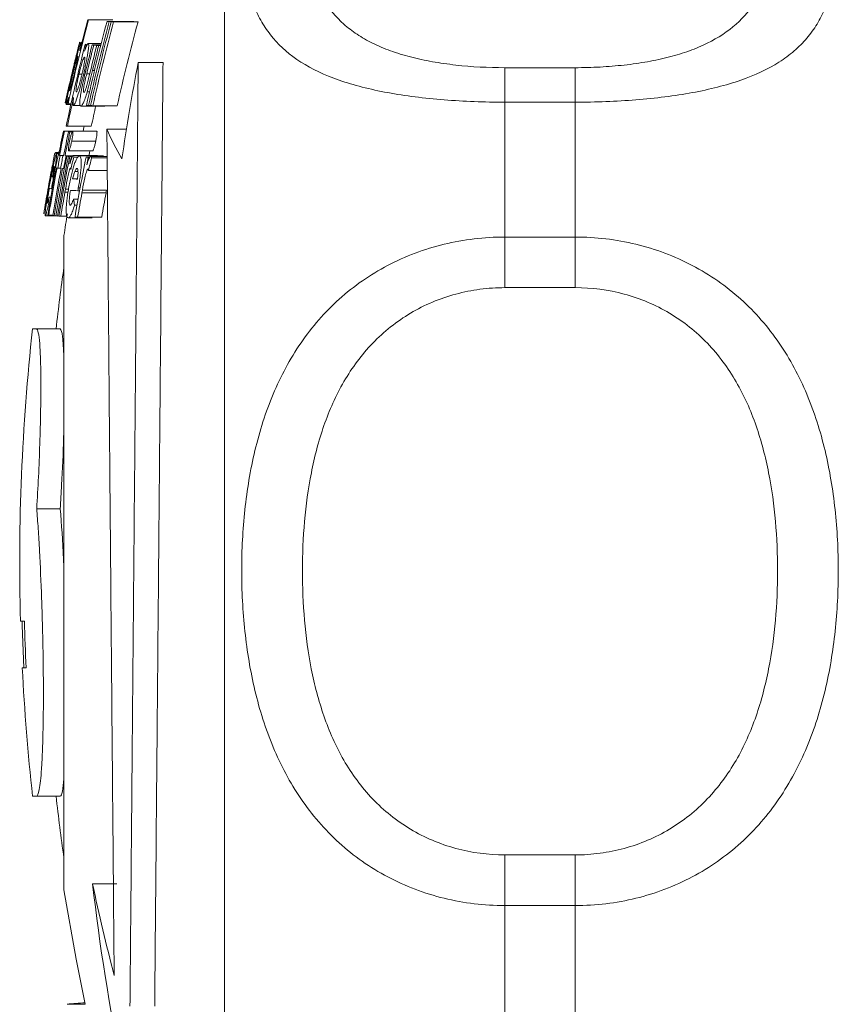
# Model space of a CAD drawing. Header units: millimetres. Extents: x 150 to 972, y 37 to 799.
# Tile 16 of 29: x 150 to 185, y 608 to 650. Entities that reach past the tile are written whole.
import ezdxf

# ---------------------------------------------------------------- set-up
doc = ezdxf.new("R2010")
doc.units = ezdxf.units.MM

msp = doc.modelspace()

# ---------------------------------------------------------------- linework, layer by layer
at = {"color": 7, "linetype": 'Continuous', "lineweight": 15}
for p, q in [((158.748, 626.641), (158.748, 663.964)), ((152.936, 650.19), (153.972, 650.19)), ((153.728, 650.12), (154.774, 650.12)), ((153.822, 650.114), (154.868, 650.114)), ((153.905, 650.109), (154.953, 650.109)), ((154.008, 650.104), (155.057, 650.104)), ((152.617, 649.215), (152.651, 649.215)), ((152.926, 649.173), (153.48, 649.173)), ((153.091, 649.113), (153.465, 649.113)), ((153.163, 649.107), (153.464, 649.107)), ((153.292, 649.098), (153.461, 649.098)), ((153.376, 649.093), (153.46, 649.093)), ((155.063, 648.359), (156.125, 648.359)), ((170.748, 648.141), (170.748, 646.666)), ((170.748, 648.141), (173.748, 648.141)), ((173.748, 648.141), (173.748, 646.666)), ((152.275, 647.901), (152.332, 647.901)), ((152.528, 647.864), (152.651, 647.864)), ((152.717, 647.834), (152.778, 647.834)), ((152.881, 647.109), (152.979, 647.109)), ((151.943, 646.642), (151.949, 646.642)), ((151.99, 646.568), (152.184, 646.568)), ((152.063, 646.6), (152.191, 646.6)), ((152.295, 646.526), (152.588, 646.526)), ((152.606, 646.5), (153.638, 646.5)), ((152.94, 646.525), (153.024, 646.525)), ((153.124, 646.514), (154.162, 646.514)), ((170.748, 646.666), (170.748, 640.896)), ((173.748, 646.666), (170.748, 646.666)), ((173.748, 640.896), (173.748, 646.666)), ((152.032, 645.635), (153.058, 645.635)), ((153.723, 645.513), (154.56, 645.513)), ((151.865, 645.426), (152.257, 645.426)), ((151.906, 645.42), (152.253, 645.42)), ((152.081, 645.401), (152.239, 645.401)), ((152.143, 645.396), (152.236, 645.396)), ((152.262, 645.432), (153.29, 645.432)), ((152.22, 645), (153.248, 645)), ((151.495, 644.483), (151.674, 644.483)), ((151.526, 644.508), (151.678, 644.508)), ((151.566, 644.455), (151.668, 644.455)), ((151.637, 644.396), (151.657, 644.396)), ((151.641, 644.532), (151.683, 644.532)), ((151.697, 644.388), (151.876, 644.388)), ((151.726, 644.385), (151.875, 644.385)), ((151.844, 644.372), (151.873, 644.372)), ((151.933, 644.364), (152.269, 644.364)), ((151.975, 644.36), (152.266, 644.36)), ((152.008, 644.358), (152.264, 644.358)), ((152.079, 644.352), (152.259, 644.352)), ((152.088, 644.579), (153.114, 644.579)), ((152.138, 644.348), (152.256, 644.348)), ((152.286, 644.383), (153.314, 644.383)), ((152.308, 644.318), (152.486, 644.318)), ((152.544, 644.368), (153.575, 644.368)), ((152.831, 644.307), (152.998, 644.307)), ((152.927, 644.302), (152.993, 644.302)), ((153.038, 644.343), (153.733, 644.343)), ((153.074, 644.277), (153.734, 644.277)), ((151.622, 643.846), (151.742, 643.846)), ((151.871, 643.822), (151.905, 643.822)), ((151.355, 643.474), (151.412, 643.474)), ((152.258, 643.386), (152.468, 643.386)), ((152.35, 643.693), (152.487, 643.693)), ((152.933, 643.747), (153.738, 643.747)), ((151.352, 642.963), (151.387, 642.963)), ((151.374, 643.081), (151.409, 643.081)), ((152.502, 642.994), (152.58, 642.994)), ((151.252, 642.607), (151.324, 642.607)), ((151.952, 642.945), (152.082, 642.945)), ((152.48, 642.875), (152.558, 642.875)), ((152.654, 642.78), (153.687, 642.78)), ((152.676, 642.904), (153.71, 642.904)), ((151.235, 642.352), (151.28, 642.352)), ((152.298, 642.519), (152.494, 642.519)), ((152.341, 642.264), (152.449, 642.264)), ((151.088, 641.808), (151.452, 641.808)), ((151.233, 641.831), (151.411, 641.831)), ((151.468, 641.806), (151.544, 641.806)), ((151.613, 641.795), (151.672, 641.795)), ((151.75, 641.785), (152.028, 641.785)), ((152.064, 641.72), (153.09, 641.72)), ((152.473, 641.744), (153.504, 641.744)), ((151.886, 640.964), (151.886, 612.964)), ((170.748, 640.896), (170.748, 638.729)), ((170.748, 640.896), (173.748, 640.896)), ((173.748, 640.896), (173.748, 638.729)), ((173.748, 638.729), (170.748, 638.729)), ((150.713, 636.964), (150.546, 636.964)), ((150.713, 636.964), (151.721, 636.964)), ((150.723, 629.271), (151.731, 629.271)), ((158.748, 589.964), (158.748, 626.641)), ((150.029, 624.464), (150.195, 624.464)), ((150.273, 622.464), (150.106, 622.464)), ((150.546, 616.964), (150.713, 616.964)), ((150.713, 616.964), (151.721, 616.964)), ((170.748, 614.455), (170.748, 612.287)), ((170.748, 614.455), (173.748, 614.455)), ((173.748, 614.455), (173.748, 612.287)), ((153.114, 613.215), (154.152, 613.215)), ((170.748, 612.287), (170.748, 606.559)), ((173.748, 612.287), (170.748, 612.287)), ((173.748, 606.559), (173.748, 612.287)), ((152.022, 608.069), (152.796, 608.069))]:
    msp.add_line(p, q, dxfattribs=at)
at = {"color": 8, "linetype": 'Continuous', "lineweight": 15}
for p, q in [((153.11, 648.018), (153.193, 648.018)), ((152.175, 647.66), (152.18, 647.66)), ((152.861, 647.88), (152.991, 647.88)), ((151.929, 642.82), (152.062, 642.82))]:
    msp.add_line(p, q, dxfattribs=at)
at = {"color": 7, "linetype": 'Continuous', "lineweight": 15, "flags": 128}
for points in [[(152.748, 645.635), (152.736, 645.576), (152.704, 645.426)], [(153.001, 644.579), (152.983, 644.493), (152.958, 644.364)], [(150.173, 622.464), (150.102, 624.278), (150.096, 624.464)], [(151.886, 612.964), (152.403, 610), (152.796, 608.069)]]:
    msp.add_lwpolyline(points, dxfattribs=at)
at = {"color": 7, "linetype": 'Continuous', "lineweight": 15}
for centre, radius, start, end in [((240.784, 626.923), 90.877, 165.16597, 167.49526), ((240.784, 626.929), 90.907, 165.17092, 166.03635), ((240.784, 626.853), 90.111, 165.03702, 167.38729), ((153.136, 651.402), 1.229, 259.1523, 260.6066), ((240.784, 626.848), 90.021, 165.02165, 167.37442), ((155.668, 682.425), 32.363, 266.5629, 266.7287), ((154.175, 651.43), 1.257, 259.2772, 260.7155), ((156.737, 683.196), 33.134, 266.604, 266.768), ((240.784, 626.843), 89.94, 165.00784, 167.36286), ((240.784, 626.838), 89.841, 164.99098, 167.34875), ((156.2, 691.929), 41.883, 266.8588, 266.9987), ((240.784, 626.838), 88.828, 164.81574, 167.20206), ((157.275, 692.928), 42.881, 266.8966, 267.035), ((240.784, 626.906), 90.755, 165.81865, 168.08689), ((240.79, 626.964), 91, 166.01073, 166.40585), ((240.784, 626.966), 90.993, 165.85654, 166.03221), ((152.558, 649.197), 0.01, 142.4982, 161.8412), ((240.784, 626.901), 90.707, 165.81102, 165.99869), ((153.363, 654.027), 4.919, 263.3614, 263.9387), ((240.784, 626.878), 90.468, 165.77264, 166.46192), ((240.784, 626.873), 90.398, 165.76138, 166.56273), ((240.784, 626.864), 90.273, 165.7413, 166.55755), ((154.278, 664.286), 15.22, 265.5254, 265.7983), ((240.784, 626.858), 90.191, 165.7281, 166.43154), ((154.89, 673.034), 23.989, 266.1811, 266.383), ((240.784, 626.951), 90.982, 166.42599, 167.51002), ((237.014, 632.427), 83.485, 168.99816, 171.86622), ((240.784, 626.966), 90.993, 166.85415, 167.51154), ((240.784, 626.957), 90.99, 166.79384, 167.51109), ((240.784, 626.929), 90.906, 167.31921, 167.49941), ((240.784, 626.901), 90.707, 167.28455, 168.08053), ((151.971, 646.66), 0.0359, 227.4143, 242.7205), ((152.262, 647.79), 1.206, 259.0471, 260.5149), ((154.769, 678.206), 31.734, 266.5282, 266.6956), ((155.296, 687.525), 41.068, 266.8269, 266.9682), ((240.784, 626.901), 89.704, 167.36302, 167.94525), ((152.547, 650.44), 4.832, 263.3007, 263.8832), ((164.811, 650.326), 12.087, 203.4635, 210.2359), ((240.784, 626.915), 90.825, 168.2407, 168.9049), ((240.784, 626.91), 90.785, 168.23539, 168.89989), ((152.274, 648.354), 2.957, 262.0351, 262.8423), ((240.784, 626.891), 90.613, 168.21276, 168.87858), ((240.784, 626.886), 90.553, 168.20486, 168.87114), ((152.95, 654.739), 9.377, 264.6866, 265.0615), ((230.071, 628.767), 80.13, 168.73692, 169.12339), ((240.784, 626.964), 90.993, 168.92566, 169.12757), ((240.79, 626.964), 91, 168.92565, 169.12397), ((151.494, 644.441), 0.00911, 139.5645, 172.3572), ((240.784, 626.918), 90.844, 168.9072, 169.25306), ((240.784, 626.879), 90.479, 168.86195, 170.5082), ((240.784, 626.874), 90.41, 168.85331, 170.50086), ((240.784, 626.906), 90.757, 168.89639, 169.2426), ((151.976, 646.671), 2.299, 261.5243, 262.001), ((240.784, 626.87), 90.353, 168.84612, 170.49476), ((152.17, 648.139), 3.78, 262.8122, 263.2526), ((240.784, 626.894), 90.641, 168.88209, 169.22875), ((152.606, 652.235), 7.9, 264.4593, 264.6691), ((240.784, 626.882), 90.512, 168.86606, 169.21324), ((152.892, 655.421), 11.098, 265.0457, 265.2611), ((153.157, 658.69), 14.378, 265.4185, 265.7007), ((153.534, 663.823), 19.525, 265.8979, 266.0954), ((240.784, 626.865), 90.287, 168.83788, 169.04143), ((230.359, 624.935), 80.422, 166.05344, 166.44249), ((240.784, 626.829), 89.673, 168.76047, 170.42203), ((155.608, 700.214), 55.975, 267.1561, 267.2548), ((240.784, 626.824), 89.578, 168.74847, 168.95369), ((230.543, 623.356), 80.244, 164.88745, 165.2794), ((240.784, 626.915), 90.825, 169.25083, 170.54467), ((240.784, 626.91), 90.785, 169.24599, 170.54042), ((240.784, 626.891), 90.613, 169.22535, 170.52232), ((240.784, 626.886), 90.553, 169.21815, 170.516), ((151.872, 646.127), 2.294, 261.5146, 261.9918), ((152.066, 647.592), 3.771, 262.8039, 263.2448), ((152.501, 651.678), 7.882, 264.4528, 264.6629), ((152.786, 654.857), 11.073, 265.0399, 265.2555), ((151.536, 644.188), 0.737, 255.7394, 260.1029), ((154.44, 680.257), 36.935, 266.6135, 266.9375), ((240.784, 626.966), 90.994, 169.82242, 169.90225), ((151.485, 643.866), 0.912, 255.9383, 261.6223), ((240.73, 626.84), 90.82, 169.69836, 169.77431), ((240.73, 626.574), 89.744, 169.45762, 169.53454), ((240.784, 626.964), 90.993, 169.90068, 170.56231), ((168.457, 641.329), 17.253, 175.754, 176.6024), ((240.784, 626.864), 90.275, 169.81951, 170.48656), ((240.785, 627.059), 90.242, 169.86062, 169.94112), ((154.482, 682.055), 39.231, 266.6076, 267.0741), ((240.784, 626.823), 89.562, 169.73758, 170.4101), ((240.785, 627.097), 89.515, 169.82852, 169.90967), ((240.784, 626.823), 88.546, 169.61852, 170.299), ((240.785, 627.097), 88.498, 169.7104, 169.79252), ((169.644, 645.281), 17.565, 189.047, 189.8899), ((151.599, 644.722), 2.914, 261.9756, 262.7887), ((152.27, 651.011), 9.239, 264.6465, 265.0241), ((152.686, 655.986), 14.232, 265.3946, 265.6782), ((153.078, 661.3), 19.561, 265.8772, 266.107), ((240.79, 626.964), 90, 170.45646, 171.05098), ((155.148, 697.556), 55.876, 267.1413, 267.2563), ((240.995, 626.964), 90, 171.93059, 173.62063), ((240.995, 626.964), 91, 173.69102, 181.57426), ((240.995, 626.964), 90.834, 181.57714, 182.83966), ((240.995, 626.964), 91, 182.83446, 186.30898), ((240.995, 626.964), 90, 186.37937, 188.06941), ((237.687, 622.7), 85.103, 186.39881, 191.75456), ((236.456, 630.778), 85.173, 191.89956, 194.60518), ((153.604, 592.704), 15.446, 93.0452, 95.878)]:
    msp.add_arc(centre, radius, start, end, dxfattribs=at)
for points, knots in [([(170.748, 646.666), (169.862, 646.666), (168.996, 646.698), (167.726, 646.799), (167.307, 646.842), (166.501, 646.945), (166.111, 647.005), (165.358, 647.143), (164.992, 647.223), (164.298, 647.401), (163.97, 647.499), (163.039, 647.825), (162.487, 648.085), (161.551, 648.682), (161.16, 649.02), (160.671, 649.597), (160.525, 649.802), (160.267, 650.227), (160.154, 650.449), (159.859, 651.144), (159.72, 651.646), (159.581, 652.464), (159.546, 652.748), (159.5, 653.339), (159.489, 653.643), (159.489, 654.576), (159.534, 655.226), (159.718, 656.577), (159.856, 657.278), (160.155, 658.363), (160.27, 658.728), (160.529, 659.454), (160.674, 659.816), (160.998, 660.536), (161.176, 660.894), (161.572, 661.603), (161.791, 661.956), (162.498, 662.979), (163.039, 663.618), (163.971, 664.494), (164.304, 664.773), (164.995, 665.286), (165.356, 665.521), (166.108, 665.948), (166.501, 666.141), (167.312, 666.475), (167.725, 666.615), (168.565, 666.84), (168.992, 666.926), (169.862, 667.042), (170.305, 667.072), (170.748, 667.072)], [0, 0, 0, 0, 0.0625, 0.0625, 0.09375, 0.09375, 0.125, 0.125, 0.15625, 0.15625, 0.1875, 0.1875, 0.25, 0.25, 0.3125, 0.3125, 0.34375, 0.34375, 0.375, 0.375, 0.4375, 0.4375, 0.46875, 0.46875, 0.5, 0.5, 0.5625, 0.5625, 0.625, 0.625, 0.65625, 0.65625, 0.6875, 0.6875, 0.71875, 0.71875, 0.75, 0.75, 0.8125, 0.8125, 0.84375, 0.84375, 0.875, 0.875, 0.90625, 0.90625, 0.9375, 0.9375, 0.96875, 0.96875, 1, 1, 1, 1]), ([(173.748, 667.072), (174.633, 667.072), (175.499, 666.956), (176.769, 666.615), (177.188, 666.473), (177.994, 666.141), (178.384, 665.95), (179.137, 665.522), (179.503, 665.283), (180.197, 664.768), (180.525, 664.493), (181.456, 663.618), (182.009, 662.964), (182.944, 661.607), (183.335, 660.899), (183.824, 659.81), (183.97, 659.443), (184.229, 658.718), (184.341, 658.358), (184.636, 657.288), (184.775, 656.589), (184.914, 655.57), (184.949, 655.235), (184.995, 654.576), (185.006, 654.254), (185.006, 653.322), (184.961, 652.741), (184.777, 651.655), (184.639, 651.15), (184.34, 650.445), (184.225, 650.22), (183.966, 649.795), (183.821, 649.594), (183.497, 649.212), (183.319, 649.032), (182.923, 648.69), (182.704, 648.528), (181.997, 648.079), (181.456, 647.825), (180.524, 647.499), (180.191, 647.399), (179.5, 647.222), (179.139, 647.144), (178.387, 647.005), (177.994, 646.945), (177.183, 646.842), (176.77, 646.8), (175.93, 646.733), (175.503, 646.708), (174.633, 646.674), (174.19, 646.666), (173.748, 646.666)], [0, 0, 0, 0, 0.0625, 0.0625, 0.09375, 0.09375, 0.125, 0.125, 0.15625, 0.15625, 0.1875, 0.1875, 0.25, 0.25, 0.3125, 0.3125, 0.34375, 0.34375, 0.375, 0.375, 0.4375, 0.4375, 0.46875, 0.46875, 0.5, 0.5, 0.5625, 0.5625, 0.625, 0.625, 0.65625, 0.65625, 0.6875, 0.6875, 0.71875, 0.71875, 0.75, 0.75, 0.8125, 0.8125, 0.84375, 0.84375, 0.875, 0.875, 0.90625, 0.90625, 0.9375, 0.9375, 0.96875, 0.96875, 1, 1, 1, 1]), ([(170.748, 665.455), (170.389, 665.455), (170.03, 665.43), (169.328, 665.335), (168.982, 665.264), (168.305, 665.077), (167.972, 664.961), (167.321, 664.685), (167.01, 664.527), (166.414, 664.176), (166.13, 663.982), (165.587, 663.561), (165.33, 663.333), (164.617, 662.624), (164.211, 662.108), (163.515, 661.016), (163.235, 660.456), (162.894, 659.611), (162.793, 659.328), (162.614, 658.762), (162.536, 658.479), (162.333, 657.639), (162.24, 657.092), (162.117, 656.027), (162.087, 655.508), (162.087, 654.501), (162.117, 654.01), (162.24, 653.079), (162.334, 652.637), (162.601, 651.797), (162.775, 651.4), (163.234, 650.653), (163.514, 650.314), (164.028, 649.854), (164.215, 649.709), (164.627, 649.435), (164.851, 649.306), (165.328, 649.071), (165.582, 648.963), (166.123, 648.767), (166.413, 648.679), (167.011, 648.523), (167.322, 648.456), (167.967, 648.341), (168.304, 648.293), (169.33, 648.178), (170.03, 648.141), (170.748, 648.141)], [0, 0, 0, 0, 0.03125, 0.03125, 0.0625, 0.0625, 0.09375, 0.09375, 0.125, 0.125, 0.15625, 0.15625, 0.1875, 0.1875, 0.25, 0.25, 0.3125, 0.3125, 0.34375, 0.34375, 0.375, 0.375, 0.4375, 0.4375, 0.5, 0.5, 0.5625, 0.5625, 0.625, 0.625, 0.6875, 0.6875, 0.75, 0.75, 0.78125, 0.78125, 0.8125, 0.8125, 0.84375, 0.84375, 0.875, 0.875, 0.90625, 0.90625, 0.9375, 0.9375, 1, 1, 1, 1]), ([(173.748, 648.141), (174.106, 648.141), (174.465, 648.151), (175.168, 648.189), (175.513, 648.217), (176.19, 648.292), (176.523, 648.34), (177.174, 648.456), (177.485, 648.524), (178.081, 648.678), (178.365, 648.765), (178.908, 648.961), (179.165, 649.07), (179.878, 649.421), (180.284, 649.692), (180.98, 650.312), (181.26, 650.652), (181.601, 651.206), (181.702, 651.398), (181.881, 651.796), (181.959, 652.003), (182.162, 652.638), (182.255, 653.082), (182.378, 654.009), (182.408, 654.492), (182.408, 655.5), (182.378, 656.026), (182.255, 657.095), (182.161, 657.641), (181.894, 658.75), (181.72, 659.314), (181.261, 660.454), (180.981, 661.013), (180.467, 661.822), (180.28, 662.087), (179.868, 662.605), (179.644, 662.856), (179.167, 663.331), (178.913, 663.556), (178.372, 663.977), (178.082, 664.175), (177.484, 664.528), (177.173, 664.685), (176.528, 664.959), (176.191, 665.077), (175.165, 665.359), (174.465, 665.455), (173.748, 665.455)], [0, 0, 0, 0, 0.03125, 0.03125, 0.0625, 0.0625, 0.09375, 0.09375, 0.125, 0.125, 0.15625, 0.15625, 0.1875, 0.1875, 0.25, 0.25, 0.3125, 0.3125, 0.34375, 0.34375, 0.375, 0.375, 0.4375, 0.4375, 0.5, 0.5, 0.5625, 0.5625, 0.625, 0.625, 0.6875, 0.6875, 0.75, 0.75, 0.78125, 0.78125, 0.8125, 0.8125, 0.84375, 0.84375, 0.875, 0.875, 0.90625, 0.90625, 0.9375, 0.9375, 1, 1, 1, 1]), ([(152.617, 649.215), (152.613, 649.214), (152.609, 649.209), (152.594, 649.175), (152.585, 649.149), (152.551, 649.044), (152.521, 648.938), (152.453, 648.69), (152.415, 648.543), (152.356, 648.308), (152.336, 648.226), (152.296, 648.063), (152.276, 647.98), (152.257, 647.897)], [0, 0, 0, 0, 0.125, 0.125, 0.25, 0.25, 0.5, 0.5, 0.75, 0.75, 0.875, 0.875, 1, 1, 1, 1]), ([(152.343, 648.305), (152.357, 648.365), (152.372, 648.424), (152.4, 648.543), (152.414, 648.602), (152.442, 648.716), (152.455, 648.771), (152.48, 648.877), (152.491, 648.924), (152.502, 648.969)], [0, 0, 0, 0, 0.25, 0.25, 0.5, 0.5, 0.75, 0.75, 1, 1, 1, 1]), ([(152.561, 649.238), (152.561, 649.237), (152.559, 649.232), (152.55, 649.203), (152.545, 649.182), (152.523, 649.098), (152.502, 649.015), (152.481, 648.929)], [0, 0, 0, 0, 0.25, 0.25, 0.5, 0.5, 1, 1, 1, 1]), ([(152.502, 648.969), (152.511, 649.01), (152.521, 649.051), (152.536, 649.119), (152.543, 649.147), (152.553, 649.192), (152.557, 649.21), (152.561, 649.233), (152.561, 649.236), (152.561, 649.238)], [0, 0, 0, 0, 0.25, 0.25, 0.5, 0.5, 0.75, 0.75, 1, 1, 1, 1]), ([(152.564, 648.865), (152.574, 648.918), (152.584, 648.968), (152.6, 649.055), (152.607, 649.093), (152.616, 649.153), (152.619, 649.177), (152.621, 649.208), (152.619, 649.212), (152.617, 649.215)], [0, 0, 0, 0, 0.25, 0.25, 0.5, 0.5, 0.75, 0.75, 1, 1, 1, 1]), ([(152.717, 647.834), (152.737, 647.916), (152.756, 647.998), (152.792, 648.159), (152.81, 648.239), (152.843, 648.396), (152.858, 648.474), (152.886, 648.62), (152.898, 648.688), (152.918, 648.816), (152.926, 648.876), (152.939, 648.98), (152.943, 649.026), (152.947, 649.1), (152.946, 649.127), (152.939, 649.163), (152.933, 649.17), (152.926, 649.173)], [0, 0, 0, 0, 0.125, 0.125, 0.25, 0.25, 0.375, 0.375, 0.5, 0.5, 0.625, 0.625, 0.75, 0.75, 0.875, 0.875, 1, 1, 1, 1]), ([(152.926, 649.173), (152.918, 649.172), (152.91, 649.167), (152.889, 649.139), (152.878, 649.118), (152.851, 649.062), (152.837, 649.027), (152.805, 648.945), (152.788, 648.897), (152.771, 648.847)], [0, 0, 0, 0, 0.25, 0.25, 0.5, 0.5, 0.75, 0.75, 1, 1, 1, 1]), ([(152.415, 648.657), (152.415, 648.654), (152.414, 648.65), (152.408, 648.62), (152.402, 648.597), (152.38, 648.503), (152.359, 648.412), (152.314, 648.223), (152.291, 648.127), (152.245, 647.936), (152.222, 647.84), (152.2, 647.744)], [0, 0, 0, 0, 0.125, 0.125, 0.25, 0.25, 0.5, 0.5, 0.75, 0.75, 1, 1, 1, 1]), ([(152.275, 647.901), (152.286, 647.949), (152.298, 647.996), (152.32, 648.088), (152.331, 648.133), (152.365, 648.266), (152.386, 648.348), (152.424, 648.486), (152.441, 648.543), (152.459, 648.598), (152.464, 648.611), (152.472, 648.628), (152.474, 648.63), (152.476, 648.631)], [0, 0, 0, 0, 0.125, 0.125, 0.25, 0.25, 0.5, 0.5, 0.75, 0.75, 0.875, 0.875, 1, 1, 1, 1]), ([(152.297, 648.175), (152.312, 648.238), (152.327, 648.3), (152.355, 648.415), (152.368, 648.47), (152.39, 648.56), (152.4, 648.598), (152.409, 648.634), (152.411, 648.643), (152.414, 648.654), (152.415, 648.655), (152.415, 648.657)], [0, 0, 0, 0, 0.25, 0.25, 0.5, 0.5, 0.75, 0.75, 0.875, 0.875, 1, 1, 1, 1]), ([(152.476, 648.631), (152.478, 648.629), (152.479, 648.626), (152.479, 648.609), (152.478, 648.596), (152.47, 648.542), (152.46, 648.484), (152.432, 648.346), (152.414, 648.262), (152.384, 648.127), (152.374, 648.08), (152.352, 647.986), (152.341, 647.939), (152.329, 647.891)], [0, 0, 0, 0, 0.125, 0.125, 0.25, 0.25, 0.5, 0.5, 0.75, 0.75, 0.875, 0.875, 1, 1, 1, 1]), ([(152.528, 647.864), (152.54, 647.911), (152.551, 647.959), (152.575, 648.052), (152.587, 648.098), (152.623, 648.233), (152.647, 648.315), (152.692, 648.452), (152.713, 648.507), (152.738, 648.559), (152.745, 648.572), (152.758, 648.588), (152.763, 648.59), (152.767, 648.591)], [0, 0, 0, 0, 0.125, 0.125, 0.25, 0.25, 0.5, 0.5, 0.75, 0.75, 0.875, 0.875, 1, 1, 1, 1]), ([(152.767, 648.591), (152.771, 648.589), (152.775, 648.586), (152.78, 648.569), (152.781, 648.555), (152.78, 648.499), (152.773, 648.442), (152.752, 648.302), (152.737, 648.219), (152.709, 648.084), (152.699, 648.037), (152.678, 647.944), (152.667, 647.896), (152.656, 647.849)], [0, 0, 0, 0, 0.125, 0.125, 0.25, 0.25, 0.5, 0.5, 0.75, 0.75, 0.875, 0.875, 1, 1, 1, 1]), ([(152.175, 647.66), (152.195, 647.746), (152.215, 647.832), (152.236, 647.918), (152.246, 647.961), (152.256, 648.004), (152.266, 648.047), (152.276, 648.09), (152.287, 648.133), (152.297, 648.175)], [0, 0, 0, 0, 0.0002644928, 0.0002644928, 0.0002644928, 0.0003970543, 0.0003970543, 0.0003970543, 0.0005303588, 0.0005303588, 0.0005303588, 0.0005303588]), ([(152.83, 648.056), (152.796, 647.916), (152.763, 647.775), (152.699, 647.494), (152.667, 647.353), (152.641, 647.216)], [0, 0, 0, 0, 0.5, 0.5, 1, 1, 1, 1]), ([(152.881, 647.109), (152.921, 647.252), (152.96, 647.403), (153.035, 647.71), (153.073, 647.864), (153.11, 648.018)], [0, 0, 0, 0, 0.5, 0.5, 1, 1, 1, 1]), ([(154.71, 607.985), (154.723, 609.388), (154.736, 610.882), (154.757, 613.254), (154.764, 614.066), (154.775, 615.318), (154.778, 615.741), (154.786, 616.599), (154.79, 617.033), (154.809, 619.21), (154.824, 620.988), (154.848, 623.707), (154.856, 624.623), (154.868, 626.009), (154.872, 626.475), (154.88, 627.403), (154.884, 627.866), (154.904, 630.173), (154.92, 631.997), (154.944, 634.702), (154.952, 635.599), (154.967, 637.379), (154.975, 638.249), (154.997, 640.804), (155.011, 642.432), (155.032, 644.759), (155.038, 645.519), (155.051, 646.981), (155.057, 647.684), (155.063, 648.359)], [0, 0, 0, 0, 0.125, 0.125, 0.1875, 0.1875, 0.21875, 0.21875, 0.25, 0.25, 0.375, 0.375, 0.4375, 0.4375, 0.46875, 0.46875, 0.5, 0.5, 0.625, 0.625, 0.6875, 0.6875, 0.75, 0.75, 0.875, 0.875, 0.9375, 0.9375, 1, 1, 1, 1]), ([(156.125, 648.359), (156.113, 647.008), (156.1, 645.56), (156.08, 643.249), (156.073, 642.455), (156.062, 641.228), (156.059, 640.813), (156.051, 639.971), (156.047, 639.544), (156.029, 637.402), (156.013, 635.645), (155.989, 632.946), (155.981, 632.036), (155.969, 630.655), (155.965, 630.19), (155.957, 629.264), (155.953, 628.802), (155.932, 626.495), (155.916, 624.663), (155.892, 621.938), (155.884, 621.032), (155.868, 619.231), (155.86, 618.349), (155.837, 615.753), (155.822, 614.091), (155.801, 611.704), (155.794, 610.923), (155.781, 609.414), (155.774, 608.687), (155.768, 607.985)], [0, 0, 0, 0, 0.125, 0.125, 0.1875, 0.1875, 0.21875, 0.21875, 0.25, 0.25, 0.375, 0.375, 0.4375, 0.4375, 0.46875, 0.46875, 0.5, 0.5, 0.625, 0.625, 0.6875, 0.6875, 0.75, 0.75, 0.875, 0.875, 0.9375, 0.9375, 1, 1, 1, 1]), ([(152.257, 647.897), (152.237, 647.815), (152.218, 647.732), (152.181, 647.571), (152.163, 647.491), (152.11, 647.255), (152.079, 647.11), (152.042, 646.922), (152.031, 646.865), (152.011, 646.761), (152.004, 646.716), (151.992, 646.643), (151.989, 646.615), (151.987, 646.587), (151.987, 646.579), (151.988, 646.57), (151.989, 646.569), (151.99, 646.568)], [0, 0, 0, 0, 0.125, 0.125, 0.25, 0.25, 0.5, 0.5, 0.625, 0.625, 0.75, 0.75, 0.875, 0.875, 0.9375, 0.9375, 1, 1, 1, 1]), ([(152.126, 647.15), (152.124, 647.152), (152.123, 647.155), (152.124, 647.174), (152.125, 647.188), (152.134, 647.247), (152.144, 647.305), (152.166, 647.411), (152.173, 647.449), (152.191, 647.532), (152.2, 647.575), (152.22, 647.665), (152.231, 647.712), (152.253, 647.806), (152.264, 647.854), (152.275, 647.901)], [0, 0, 0, 0, 0.125, 0.125, 0.25, 0.25, 0.5, 0.5, 0.625, 0.625, 0.75, 0.75, 0.875, 0.875, 1, 1, 1, 1]), ([(152.329, 647.891), (152.318, 647.843), (152.306, 647.795), (152.284, 647.701), (152.272, 647.655), (152.238, 647.519), (152.217, 647.436), (152.178, 647.295), (152.162, 647.238), (152.143, 647.183), (152.138, 647.169), (152.13, 647.153), (152.128, 647.151), (152.126, 647.15)], [0, 0, 0, 0, 0.125, 0.125, 0.25, 0.25, 0.5, 0.5, 0.75, 0.75, 0.875, 0.875, 1, 1, 1, 1]), ([(152.295, 646.526), (152.299, 646.526), (152.303, 646.527), (152.312, 646.534), (152.318, 646.541), (152.335, 646.567), (152.349, 646.593), (152.395, 646.699), (152.432, 646.803), (152.51, 647.045), (152.552, 647.19), (152.615, 647.422), (152.636, 647.502), (152.677, 647.667), (152.697, 647.75), (152.717, 647.834)], [0, 0, 0, 0, 0.0625, 0.0625, 0.125, 0.125, 0.25, 0.25, 0.5, 0.5, 0.75, 0.75, 0.875, 0.875, 1, 1, 1, 1]), ([(152.416, 647.11), (152.411, 647.112), (152.408, 647.115), (152.403, 647.132), (152.402, 647.146), (152.403, 647.202), (152.409, 647.26), (152.431, 647.403), (152.446, 647.488), (152.474, 647.625), (152.484, 647.672), (152.506, 647.768), (152.517, 647.816), (152.528, 647.864)], [0, 0, 0, 0, 0.125, 0.125, 0.25, 0.25, 0.5, 0.5, 0.75, 0.75, 0.875, 0.875, 1, 1, 1, 1]), ([(152.656, 647.849), (152.645, 647.801), (152.633, 647.753), (152.61, 647.66), (152.598, 647.614), (152.561, 647.48), (152.537, 647.398), (152.492, 647.258), (152.471, 647.201), (152.446, 647.145), (152.438, 647.131), (152.425, 647.114), (152.42, 647.111), (152.416, 647.11)], [0, 0, 0, 0, 0.125, 0.125, 0.25, 0.25, 0.5, 0.5, 0.75, 0.75, 0.875, 0.875, 1, 1, 1, 1]), ([(152.738, 647.084), (152.733, 647.085), (152.728, 647.088), (152.721, 647.109), (152.719, 647.125), (152.72, 647.192), (152.729, 647.266), (152.751, 647.39), (152.76, 647.434), (152.779, 647.523), (152.788, 647.567), (152.819, 647.701), (152.84, 647.79), (152.861, 647.88)], [0, 0, 0, 0, 0.125, 0.125, 0.25, 0.25, 0.5, 0.5, 0.625, 0.625, 0.75, 0.75, 1, 1, 1, 1]), ([(152.984, 647.85), (152.965, 647.77), (152.946, 647.691), (152.908, 647.533), (152.888, 647.454), (152.867, 647.38)], [0, 0, 0, 0, 0.5, 0.5, 1, 1, 1, 1]), ([(152.641, 647.216), (152.63, 647.162), (152.62, 647.109), (152.603, 647.007), (152.595, 646.958), (152.575, 646.817), (152.566, 646.735), (152.561, 646.608), (152.564, 646.566), (152.58, 646.511), (152.592, 646.503), (152.606, 646.5)], [0, 0, 0, 0, 0.125, 0.125, 0.25, 0.25, 0.5, 0.5, 0.75, 0.75, 1, 1, 1, 1]), ([(152.867, 647.38), (152.854, 647.334), (152.841, 647.291), (152.816, 647.215), (152.803, 647.18), (152.78, 647.129), (152.77, 647.111), (152.752, 647.088), (152.745, 647.085), (152.738, 647.084)], [0, 0, 0, 0, 0.25, 0.25, 0.5, 0.5, 0.75, 0.75, 1, 1, 1, 1]), ([(151.99, 646.568), (151.994, 646.569), (151.997, 646.572), (152.009, 646.599), (152.016, 646.619), (152.034, 646.675), (152.045, 646.71), (152.069, 646.791), (152.081, 646.837), (152.095, 646.885)], [0, 0, 0, 0, 0.25, 0.25, 0.5, 0.5, 0.75, 0.75, 1, 1, 1, 1]), ([(152.301, 646.866), (152.294, 646.816), (152.288, 646.767), (152.279, 646.682), (152.276, 646.645), (152.275, 646.585), (152.276, 646.563), (152.283, 646.534), (152.288, 646.528), (152.295, 646.526)], [0, 0, 0, 0, 0.25, 0.25, 0.5, 0.5, 0.75, 0.75, 1, 1, 1, 1]), ([(152.606, 646.5), (152.62, 646.502), (152.635, 646.508), (152.672, 646.55), (152.694, 646.587), (152.742, 646.691), (152.769, 646.761), (152.823, 646.919), (152.852, 647.012), (152.881, 647.109)], [0, 0, 0, 0, 0.25, 0.25, 0.5, 0.5, 0.75, 0.75, 1, 1, 1, 1]), ([(151.981, 646.621), (151.978, 646.619), (151.975, 646.616), (151.979, 646.645), (151.98, 646.648)], [0, 0, 0, 0, 0.892323, 1, 1, 1, 1]), ([(153.723, 645.513), (153.733, 644.344), (153.744, 643.082), (153.761, 641.059), (153.767, 640.362), (153.777, 639.283), (153.78, 638.918), (153.786, 638.176), (153.789, 637.8), (153.806, 635.907), (153.819, 634.349), (153.84, 631.947), (153.847, 631.136), (153.857, 629.902), (153.861, 629.487), (153.868, 628.658), (153.872, 628.244), (153.889, 626.175), (153.904, 624.527), (153.925, 622.066), (153.932, 621.248), (153.946, 619.614), (153.953, 618.813), (153.974, 616.45), (153.987, 614.931), (154.006, 612.738), (154.012, 612.02), (154.024, 610.627), (154.03, 609.953), (154.036, 609.301)], [0, 0, 0, 0, 0.125, 0.125, 0.1875, 0.1875, 0.21875, 0.21875, 0.25, 0.25, 0.375, 0.375, 0.4375, 0.4375, 0.46875, 0.46875, 0.5, 0.5, 0.625, 0.625, 0.6875, 0.6875, 0.75, 0.75, 0.875, 0.875, 0.9375, 0.9375, 1, 1, 1, 1]), ([(152.262, 645.432), (152.259, 645.431), (152.255, 645.429), (152.247, 645.42), (152.243, 645.412), (152.227, 645.379), (152.216, 645.347), (152.191, 645.269), (152.179, 645.223), (152.154, 645.124), (152.142, 645.07), (152.131, 645.016)], [0, 0, 0, 0, 0.125, 0.125, 0.25, 0.25, 0.5, 0.5, 0.75, 0.75, 1, 1, 1, 1]), ([(152.22, 645), (152.23, 645.054), (152.241, 645.107), (152.257, 645.21), (152.264, 645.257), (152.272, 645.339), (152.274, 645.373), (152.273, 645.408), (152.271, 645.418), (152.268, 645.429), (152.265, 645.43), (152.262, 645.432)], [0, 0, 0, 0, 0.25, 0.25, 0.5, 0.5, 0.75, 0.75, 0.875, 0.875, 1, 1, 1, 1]), ([(153.29, 645.432), (153.293, 645.43), (153.296, 645.429), (153.3, 645.418), (153.301, 645.409), (153.302, 645.373), (153.3, 645.339), (153.292, 645.258), (153.286, 645.21), (153.269, 645.109), (153.258, 645.054), (153.248, 645)], [0, 0, 0, 0, 0.125, 0.125, 0.25, 0.25, 0.5, 0.5, 0.75, 0.75, 1, 1, 1, 1]), ([(152.131, 645.016), (152.12, 644.962), (152.11, 644.908), (152.093, 644.805), (152.086, 644.756), (152.078, 644.673), (152.076, 644.639), (152.077, 644.603), (152.078, 644.594), (152.082, 644.582), (152.085, 644.581), (152.088, 644.579)], [0, 0, 0, 0, 0.25, 0.25, 0.5, 0.5, 0.75, 0.75, 0.875, 0.875, 1, 1, 1, 1]), ([(152.088, 644.579), (152.095, 644.582), (152.102, 644.588), (152.123, 644.634), (152.135, 644.667), (152.159, 644.746), (152.172, 644.792), (152.197, 644.891), (152.208, 644.946), (152.22, 645)], [0, 0, 0, 0, 0.25, 0.25, 0.5, 0.5, 0.75, 0.75, 1, 1, 1, 1]), ([(153.248, 645), (153.236, 644.946), (153.224, 644.893), (153.199, 644.793), (153.186, 644.747), (153.162, 644.668), (153.15, 644.635), (153.134, 644.6), (153.129, 644.592), (153.121, 644.582), (153.118, 644.581), (153.114, 644.579)], [0, 0, 0, 0, 0.25, 0.25, 0.5, 0.5, 0.75, 0.75, 0.875, 0.875, 1, 1, 1, 1]), ([(151.566, 644.455), (151.562, 644.454), (151.558, 644.45), (151.545, 644.42), (151.538, 644.397), (151.519, 644.332), (151.508, 644.292), (151.485, 644.194), (151.471, 644.137), (151.43, 643.95), (151.399, 643.8), (151.351, 643.559), (151.335, 643.475), (151.303, 643.303), (151.287, 643.216), (151.271, 643.129)], [0, 0, 0, 0, 0.125, 0.125, 0.25, 0.25, 0.375, 0.375, 0.5, 0.5, 0.75, 0.75, 0.875, 0.875, 1, 1, 1, 1]), ([(151.374, 643.081), (151.39, 643.17), (151.405, 643.259), (151.436, 643.433), (151.451, 643.519), (151.493, 643.772), (151.518, 643.929), (151.545, 644.125), (151.553, 644.183), (151.565, 644.284), (151.569, 644.327), (151.574, 644.393), (151.574, 644.416), (151.573, 644.448), (151.57, 644.453), (151.566, 644.455)], [0, 0, 0, 0, 0.125, 0.125, 0.25, 0.25, 0.5, 0.5, 0.625, 0.625, 0.75, 0.75, 0.875, 0.875, 1, 1, 1, 1]), ([(151.495, 644.483), (151.494, 644.481), (151.492, 644.476), (151.486, 644.443), (151.481, 644.419), (151.468, 644.355), (151.46, 644.316), (151.443, 644.228), (151.433, 644.178), (151.424, 644.128)], [0, 0, 0, 0, 0.25, 0.25, 0.5, 0.5, 0.75, 0.75, 1, 1, 1, 1]), ([(151.484, 644.417), (151.487, 644.435), (151.49, 644.453), (151.494, 644.476), (151.494, 644.48), (151.495, 644.483)], [0, 0, 0, 0, 0.5, 0.5, 1, 1, 1, 1]), ([(151.616, 644.483), (151.618, 644.489), (151.631, 644.53), (151.636, 644.531), (151.641, 644.532)], [0, 0, 0, 0, 0.1480891, 1, 1, 1, 1]), ([(152.544, 644.368), (152.53, 644.367), (152.515, 644.362), (152.483, 644.333), (152.466, 644.31), (152.429, 644.245), (152.409, 644.205), (152.369, 644.108), (152.349, 644.051), (152.307, 643.927), (152.286, 643.86), (152.245, 643.715), (152.225, 643.636), (152.185, 643.474), (152.167, 643.391), (152.13, 643.218), (152.113, 643.13), (152.097, 643.041)], [0, 0, 0, 0, 0.125, 0.125, 0.25, 0.25, 0.375, 0.375, 0.5, 0.5, 0.625, 0.625, 0.75, 0.75, 0.875, 0.875, 1, 1, 1, 1]), ([(152.286, 644.383), (152.278, 644.382), (152.269, 644.376), (152.247, 644.343), (152.235, 644.319), (152.21, 644.256), (152.197, 644.217), (152.17, 644.129), (152.157, 644.079), (152.143, 644.028)], [0, 0, 0, 0, 0.25, 0.25, 0.5, 0.5, 0.75, 0.75, 1, 1, 1, 1]), ([(152.308, 644.318), (152.306, 644.336), (152.304, 644.354), (152.297, 644.377), (152.291, 644.381), (152.286, 644.383)], [0, 0, 0, 0, 0.5, 0.5, 1, 1, 1, 1]), ([(152.502, 642.994), (152.518, 643.083), (152.533, 643.171), (152.561, 643.345), (152.574, 643.431), (152.607, 643.685), (152.621, 643.844), (152.627, 644.04), (152.627, 644.098), (152.622, 644.199), (152.617, 644.241), (152.602, 644.306), (152.593, 644.329), (152.571, 644.36), (152.557, 644.365), (152.544, 644.368)], [0, 0, 0, 0, 0.125, 0.125, 0.25, 0.25, 0.5, 0.5, 0.625, 0.625, 0.75, 0.75, 0.875, 0.875, 1, 1, 1, 1]), ([(153.038, 644.343), (153.027, 644.341), (153.014, 644.335), (152.987, 644.303), (152.972, 644.278), (152.942, 644.215), (152.926, 644.176), (152.895, 644.088), (152.88, 644.038), (152.865, 643.988)], [0, 0, 0, 0, 0.25, 0.25, 0.5, 0.5, 0.75, 0.75, 1, 1, 1, 1]), ([(153.074, 644.277), (153.07, 644.295), (153.065, 644.313), (153.054, 644.336), (153.046, 644.34), (153.038, 644.343)], [0, 0, 0, 0, 0.5, 0.5, 1, 1, 1, 1]), ([(153.314, 644.383), (153.317, 644.382), (153.322, 644.38), (153.326, 644.372), (153.328, 644.368)], [0, 0, 0, 0, 0.5559828, 1, 1, 1, 1]), ([(151.222, 643.045), (151.254, 643.22), (151.286, 643.396), (151.326, 643.61), (151.334, 643.653), (151.349, 643.735), (151.357, 643.774), (151.371, 643.848), (151.377, 643.882), (151.385, 643.919), (151.387, 643.929), (151.389, 643.943), (151.39, 643.945), (151.39, 643.945)], [0, 0, 0, 0, 0.5, 0.5, 0.625, 0.625, 0.75, 0.75, 0.875, 0.875, 0.9375, 0.9375, 1, 1, 1, 1]), ([(151.39, 643.945), (151.39, 643.944), (151.39, 643.943), (151.389, 643.94), (151.389, 643.936), (151.388, 643.931), (151.387, 643.926), (151.385, 643.915), (151.383, 643.901), (151.38, 643.887)], [0, 0, 0, 0, 0.0000481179, 0.0000481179, 0.0000481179, 0.0000963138, 0.0000963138, 0.0000963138, 0.000191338, 0.000191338, 0.000191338, 0.000191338]), ([(151.464, 643.916), (151.467, 643.913), (151.469, 643.907), (151.467, 643.868), (151.465, 643.837), (151.455, 643.758), (151.449, 643.709), (151.432, 643.596), (151.421, 643.529), (151.41, 643.462)], [0, 0, 0, 0, 0.25, 0.25, 0.5, 0.5, 0.75, 0.75, 1, 1, 1, 1]), ([(151.42, 643.78), (151.426, 643.802), (151.431, 643.824), (151.441, 643.86), (151.445, 643.874), (151.452, 643.896), (151.455, 643.905), (151.46, 643.915), (151.462, 643.916), (151.464, 643.916)], [0, 0, 0, 0, 0.25, 0.25, 0.5, 0.5, 0.75, 0.75, 1, 1, 1, 1]), ([(151.952, 642.945), (151.984, 643.121), (152.017, 643.298), (152.062, 643.513), (152.072, 643.555), (152.091, 643.637), (152.101, 643.676), (152.121, 643.749), (152.131, 643.783), (152.146, 643.819), (152.15, 643.829), (152.158, 643.843), (152.162, 643.845), (152.165, 643.846)], [0, 0, 0, 0, 0.5, 0.5, 0.625, 0.625, 0.75, 0.75, 0.875, 0.875, 0.9375, 0.9375, 1, 1, 1, 1]), ([(152.165, 643.846), (152.167, 643.845), (152.169, 643.843), (152.17, 643.84), (152.172, 643.837), (152.173, 643.832), (152.174, 643.827), (152.176, 643.816), (152.177, 643.802), (152.178, 643.787)], [0, 0, 0, 0, 0.0000481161, 0.0000481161, 0.0000481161, 0.0000963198, 0.0000963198, 0.0000963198, 0.0001915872, 0.0001915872, 0.0001915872, 0.0001915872]), ([(152.35, 643.693), (152.359, 643.714), (152.369, 643.736), (152.386, 643.772), (152.395, 643.785), (152.411, 643.808), (152.419, 643.817), (152.433, 643.827), (152.44, 643.828), (152.447, 643.829)], [0, 0, 0, 0, 0.25, 0.25, 0.5, 0.5, 0.75, 0.75, 1, 1, 1, 1]), ([(152.447, 643.829), (152.457, 643.826), (152.467, 643.82), (152.481, 643.781), (152.486, 643.75), (152.49, 643.671), (152.49, 643.622), (152.485, 643.538), (152.482, 643.507), (152.475, 643.442), (152.471, 643.408), (152.467, 643.374)], [0, 0, 0, 0, 0.25, 0.25, 0.5, 0.5, 0.75, 0.75, 0.875, 0.875, 1, 1, 1, 1]), ([(152.676, 642.904), (152.709, 643.081), (152.743, 643.259), (152.791, 643.474), (152.801, 643.516), (152.822, 643.598), (152.833, 643.637), (152.856, 643.709), (152.867, 643.743), (152.885, 643.779), (152.89, 643.789), (152.901, 643.802), (152.905, 643.804), (152.91, 643.805)], [0, 0, 0, 0, 0.5, 0.5, 0.625, 0.625, 0.75, 0.75, 0.875, 0.875, 0.9375, 0.9375, 1, 1, 1, 1]), ([(152.91, 643.805), (152.913, 643.804), (152.915, 643.803), (152.918, 643.8), (152.92, 643.796), (152.922, 643.792), (152.924, 643.786), (152.926, 643.781), (152.927, 643.774), (152.929, 643.768), (152.93, 643.761), (152.931, 643.754), (152.933, 643.747)], [0, 0, 0, 0, 0.0000481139, 0.0000481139, 0.0000481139, 0.0000963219, 0.0000963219, 0.0000963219, 0.0001442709, 0.0001442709, 0.0001442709, 0.0001923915, 0.0001923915, 0.0001923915, 0.0001923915]), ([(151.355, 643.474), (151.366, 643.531), (151.378, 643.588), (151.395, 643.667), (151.4, 643.693), (151.411, 643.74), (151.415, 643.76), (151.42, 643.78)], [0, 0, 0, 0, 0.5, 0.5, 0.75, 0.75, 1, 1, 1, 1]), ([(152.258, 643.386), (152.273, 643.444), (152.288, 643.501), (152.312, 643.58), (152.319, 643.605), (152.335, 643.652), (152.343, 643.673), (152.35, 643.693)], [0, 0, 0, 0, 0.5, 0.5, 0.75, 0.75, 1, 1, 1, 1]), ([(151.271, 643.129), (151.255, 643.042), (151.24, 642.956), (151.21, 642.786), (151.196, 642.702), (151.169, 642.539), (151.157, 642.461), (151.135, 642.316), (151.125, 642.247), (151.099, 642.06), (151.087, 641.961), (151.081, 641.868), (151.08, 641.845), (151.082, 641.815), (151.085, 641.81), (151.088, 641.808)], [0, 0, 0, 0, 0.125, 0.125, 0.25, 0.25, 0.375, 0.375, 0.5, 0.5, 0.75, 0.75, 0.875, 0.875, 1, 1, 1, 1]), ([(151.179, 642.346), (151.176, 642.349), (151.174, 642.359), (151.178, 642.417), (151.183, 642.462), (151.198, 642.581), (151.209, 642.653), (151.234, 642.81), (151.248, 642.895), (151.263, 642.981)], [0, 0, 0, 0, 0.25, 0.25, 0.5, 0.5, 0.75, 0.75, 1, 1, 1, 1]), ([(152.097, 643.041), (152.082, 642.955), (152.067, 642.868), (152.04, 642.698), (152.028, 642.614), (152.008, 642.45), (152.001, 642.372), (151.989, 642.226), (151.985, 642.157), (151.98, 641.97), (151.986, 641.871), (152.007, 641.779), (152.016, 641.757), (152.038, 641.727), (152.05, 641.723), (152.064, 641.72)], [0, 0, 0, 0, 0.125, 0.125, 0.25, 0.25, 0.375, 0.375, 0.5, 0.5, 0.75, 0.75, 0.875, 0.875, 1, 1, 1, 1]), ([(151.252, 642.607), (151.243, 642.567), (151.234, 642.529), (151.218, 642.462), (151.211, 642.434), (151.199, 642.389), (151.193, 642.372), (151.185, 642.351), (151.182, 642.347), (151.179, 642.346)], [0, 0, 0, 0, 0.25, 0.25, 0.5, 0.5, 0.75, 0.75, 1, 1, 1, 1]), ([(152.157, 642.258), (152.144, 642.261), (152.132, 642.271), (152.117, 642.328), (152.113, 642.372), (152.114, 642.491), (152.119, 642.563), (152.135, 642.721), (152.147, 642.807), (152.161, 642.893)], [0, 0, 0, 0, 0.25, 0.25, 0.5, 0.5, 0.75, 0.75, 1, 1, 1, 1]), ([(151.088, 641.808), (151.093, 641.808), (151.099, 641.814), (151.115, 641.852), (151.125, 641.884), (151.15, 641.976), (151.165, 642.035), (151.198, 642.18), (151.216, 642.263), (151.235, 642.352)], [0, 0, 0, 0, 0.25, 0.25, 0.5, 0.5, 0.75, 0.75, 1, 1, 1, 1]), ([(152.064, 641.72), (152.081, 641.72), (152.099, 641.727), (152.14, 641.765), (152.163, 641.797), (152.211, 641.888), (152.236, 641.948), (152.288, 642.092), (152.314, 642.176), (152.341, 642.264)], [0, 0, 0, 0, 0.25, 0.25, 0.5, 0.5, 0.75, 0.75, 1, 1, 1, 1]), ([(152.298, 642.519), (152.285, 642.48), (152.271, 642.441), (152.246, 642.376), (152.233, 642.348), (152.208, 642.302), (152.197, 642.285), (152.175, 642.263), (152.166, 642.259), (152.157, 642.258)], [0, 0, 0, 0, 0.25, 0.25, 0.5, 0.5, 0.75, 0.75, 1, 1, 1, 1]), ([(170.748, 612.287), (169.862, 612.287), (168.996, 612.392), (167.726, 612.703), (167.307, 612.833), (166.501, 613.139), (166.111, 613.316), (165.358, 613.715), (164.992, 613.939), (164.298, 614.427), (163.97, 614.69), (163.039, 615.535), (162.487, 616.179), (161.551, 617.553), (161.16, 618.288), (160.671, 619.459), (160.525, 619.861), (160.267, 620.669), (160.154, 621.078), (159.859, 622.317), (159.72, 623.161), (159.581, 624.45), (159.546, 624.884), (159.5, 625.76), (159.489, 626.2), (159.489, 627.507), (159.534, 628.369), (159.718, 630.076), (159.856, 630.92), (160.155, 632.172), (160.27, 632.585), (160.529, 633.39), (160.674, 633.784), (160.998, 634.555), (161.176, 634.931), (161.572, 635.665), (161.791, 636.024), (162.498, 637.053), (163.039, 637.677), (163.971, 638.516), (164.304, 638.78), (164.995, 639.261), (165.356, 639.48), (166.108, 639.875), (166.501, 640.052), (167.312, 640.357), (167.725, 640.484), (168.565, 640.688), (168.992, 640.765), (169.862, 640.869), (170.305, 640.896), (170.748, 640.896)], [0, 0, 0, 0, 0.0625, 0.0625, 0.09375, 0.09375, 0.125, 0.125, 0.15625, 0.15625, 0.1875, 0.1875, 0.25, 0.25, 0.3125, 0.3125, 0.34375, 0.34375, 0.375, 0.375, 0.4375, 0.4375, 0.46875, 0.46875, 0.5, 0.5, 0.5625, 0.5625, 0.625, 0.625, 0.65625, 0.65625, 0.6875, 0.6875, 0.71875, 0.71875, 0.75, 0.75, 0.8125, 0.8125, 0.84375, 0.84375, 0.875, 0.875, 0.90625, 0.90625, 0.9375, 0.9375, 0.96875, 0.96875, 1, 1, 1, 1]), ([(173.748, 640.896), (174.633, 640.896), (175.499, 640.792), (176.769, 640.484), (177.188, 640.355), (177.994, 640.052), (178.384, 639.877), (179.137, 639.482), (179.503, 639.259), (180.197, 638.775), (180.525, 638.515), (181.456, 637.677), (182.009, 637.038), (182.944, 635.673), (183.335, 634.942), (183.824, 633.778), (183.97, 633.378), (184.229, 632.573), (184.341, 632.166), (184.636, 630.932), (184.775, 630.091), (184.914, 628.804), (184.949, 628.371), (184.995, 627.495), (185.006, 627.056), (185.006, 625.749), (184.961, 624.886), (184.777, 623.176), (184.639, 622.329), (184.34, 621.072), (184.225, 620.657), (183.966, 619.848), (183.821, 619.452), (183.497, 618.678), (183.319, 618.3), (182.923, 617.561), (182.704, 617.199), (181.997, 616.163), (181.456, 615.534), (180.524, 614.689), (180.191, 614.422), (179.5, 613.937), (179.139, 613.716), (178.387, 613.317), (177.994, 613.139), (177.183, 612.831), (176.77, 612.703), (175.93, 612.497), (175.503, 612.419), (174.633, 612.314), (174.19, 612.287), (173.748, 612.287)], [0, 0, 0, 0, 0.0625, 0.0625, 0.09375, 0.09375, 0.125, 0.125, 0.15625, 0.15625, 0.1875, 0.1875, 0.25, 0.25, 0.3125, 0.3125, 0.34375, 0.34375, 0.375, 0.375, 0.4375, 0.4375, 0.46875, 0.46875, 0.5, 0.5, 0.5625, 0.5625, 0.625, 0.625, 0.65625, 0.65625, 0.6875, 0.6875, 0.71875, 0.71875, 0.75, 0.75, 0.8125, 0.8125, 0.84375, 0.84375, 0.875, 0.875, 0.90625, 0.90625, 0.9375, 0.9375, 0.96875, 0.96875, 1, 1, 1, 1]), ([(170.748, 638.729), (170.389, 638.729), (170.03, 638.705), (169.328, 638.612), (168.982, 638.543), (168.305, 638.36), (167.972, 638.246), (167.321, 637.971), (167.01, 637.814), (166.414, 637.461), (166.13, 637.264), (165.587, 636.833), (165.33, 636.598), (164.617, 635.857), (164.211, 635.307), (163.515, 634.11), (163.235, 633.48), (162.894, 632.501), (162.793, 632.169), (162.614, 631.495), (162.536, 631.151), (162.333, 630.118), (162.24, 629.425), (162.117, 628.029), (162.087, 627.327), (162.087, 625.914), (162.117, 625.201), (162.24, 623.799), (162.334, 623.105), (162.601, 621.737), (162.775, 621.063), (163.234, 619.738), (163.514, 619.107), (164.028, 618.214), (164.215, 617.926), (164.627, 617.37), (164.851, 617.103), (165.328, 616.603), (165.582, 616.37), (166.123, 615.935), (166.413, 615.734), (167.011, 615.377), (167.322, 615.219), (167.967, 614.945), (168.304, 614.828), (169.33, 614.549), (170.03, 614.455), (170.748, 614.455)], [0, 0, 0, 0, 0.03125, 0.03125, 0.0625, 0.0625, 0.09375, 0.09375, 0.125, 0.125, 0.15625, 0.15625, 0.1875, 0.1875, 0.25, 0.25, 0.3125, 0.3125, 0.34375, 0.34375, 0.375, 0.375, 0.4375, 0.4375, 0.5, 0.5, 0.5625, 0.5625, 0.625, 0.625, 0.6875, 0.6875, 0.75, 0.75, 0.78125, 0.78125, 0.8125, 0.8125, 0.84375, 0.84375, 0.875, 0.875, 0.90625, 0.90625, 0.9375, 0.9375, 1, 1, 1, 1]), ([(173.748, 614.455), (174.106, 614.455), (174.465, 614.479), (175.168, 614.573), (175.513, 614.643), (176.19, 614.828), (176.523, 614.943), (177.174, 615.219), (177.485, 615.378), (178.081, 615.733), (178.365, 615.931), (178.908, 616.365), (179.165, 616.601), (179.878, 617.347), (180.284, 617.9), (180.98, 619.103), (181.26, 619.736), (181.601, 620.718), (181.702, 621.051), (181.881, 621.728), (181.959, 622.073), (182.162, 623.108), (182.255, 623.802), (182.378, 625.2), (182.408, 625.902), (182.408, 627.315), (182.378, 628.028), (182.255, 629.429), (182.161, 630.121), (181.894, 631.485), (181.72, 632.158), (181.261, 633.478), (180.981, 634.106), (180.467, 634.994), (180.28, 635.281), (179.868, 635.834), (179.644, 636.1), (179.167, 636.596), (178.913, 636.829), (178.372, 637.26), (178.082, 637.46), (177.484, 637.815), (177.173, 637.972), (176.528, 638.244), (176.191, 638.36), (175.165, 638.637), (174.465, 638.729), (173.748, 638.729)], [0, 0, 0, 0, 0.03125, 0.03125, 0.0625, 0.0625, 0.09375, 0.09375, 0.125, 0.125, 0.15625, 0.15625, 0.1875, 0.1875, 0.25, 0.25, 0.3125, 0.3125, 0.34375, 0.34375, 0.375, 0.375, 0.4375, 0.4375, 0.5, 0.5, 0.5625, 0.5625, 0.625, 0.625, 0.6875, 0.6875, 0.75, 0.75, 0.78125, 0.78125, 0.8125, 0.8125, 0.84375, 0.84375, 0.875, 0.875, 0.90625, 0.90625, 0.9375, 0.9375, 1, 1, 1, 1]), ([(150.723, 629.271), (150.751, 629.72), (150.776, 630.176), (150.82, 631.099), (150.839, 631.571), (150.862, 632.253), (150.868, 632.478), (150.88, 632.921), (150.885, 633.141), (150.896, 633.783), (150.9, 634.183), (150.899, 634.74), (150.898, 634.92), (150.893, 635.258), (150.89, 635.417), (150.882, 635.714), (150.876, 635.851), (150.864, 636.106), (150.857, 636.224), (150.833, 636.536), (150.813, 636.694), (150.779, 636.855), (150.767, 636.896), (150.741, 636.95), (150.727, 636.964), (150.713, 636.964)], [0, 0, 0, 0, 0.125, 0.125, 0.25, 0.25, 0.3125, 0.3125, 0.375, 0.375, 0.5, 0.5, 0.5625, 0.5625, 0.625, 0.625, 0.6875, 0.6875, 0.75, 0.75, 0.875, 0.875, 0.9375, 0.9375, 1, 1, 1, 1]), ([(151.721, 636.964), (151.761, 636.908), (151.835, 636.802), (151.87, 636.095), (151.886, 635.764)], [0, 0, 0, 0, 0.5309098, 1, 1, 1, 1]), ([(151.886, 632.977), (151.882, 632.751), (151.868, 631.914), (151.809, 630.591), (151.751, 629.606), (151.731, 629.271)], [0, 0, 0, 0, 0.195886, 0.72644, 1, 1, 1, 1]), ([(150.713, 616.964), (150.757, 616.964), (150.796, 617.064), (150.85, 617.36), (150.868, 617.485), (150.899, 617.776), (150.913, 617.943), (150.939, 618.322), (150.951, 618.535), (150.971, 618.997), (150.979, 619.245), (150.993, 619.775), (150.998, 620.056), (151.006, 620.652), (151.008, 620.964), (151.008, 621.603), (151.007, 621.933), (151, 622.61), (150.996, 622.96), (150.983, 623.661), (150.975, 624.012), (150.956, 624.718), (150.945, 625.073), (150.907, 626.134), (150.877, 626.813), (150.824, 627.789), (150.805, 628.107), (150.765, 628.71), (150.745, 628.997), (150.723, 629.271)], [0, 0, 0, 0, 0.125, 0.125, 0.1875, 0.1875, 0.25, 0.25, 0.3125, 0.3125, 0.375, 0.375, 0.4375, 0.4375, 0.5, 0.5, 0.5625, 0.5625, 0.625, 0.625, 0.6875, 0.6875, 0.75, 0.75, 0.875, 0.875, 0.9375, 0.9375, 1, 1, 1, 1]), ([(151.731, 629.271), (151.783, 628.589), (151.844, 627.8), (151.881, 626.838), (151.886, 626.708)], [0, 0, 0, 0, 0.864671, 1, 1, 1, 1]), ([(151.886, 617.709), (151.867, 617.509), (151.823, 617.03), (151.759, 616.988), (151.721, 616.964)], [0, 0, 0, 0, 0.415804, 1, 1, 1, 1])]:
    msp.add_open_spline(points, degree=3, knots=knots, dxfattribs=at)
msp.add_open_spline([(151.514, 644.483), (151.52, 644.5), (151.523, 644.505), (151.526, 644.508)], degree=3, dxfattribs=at)

doc.saveas('drawing.dxf')
